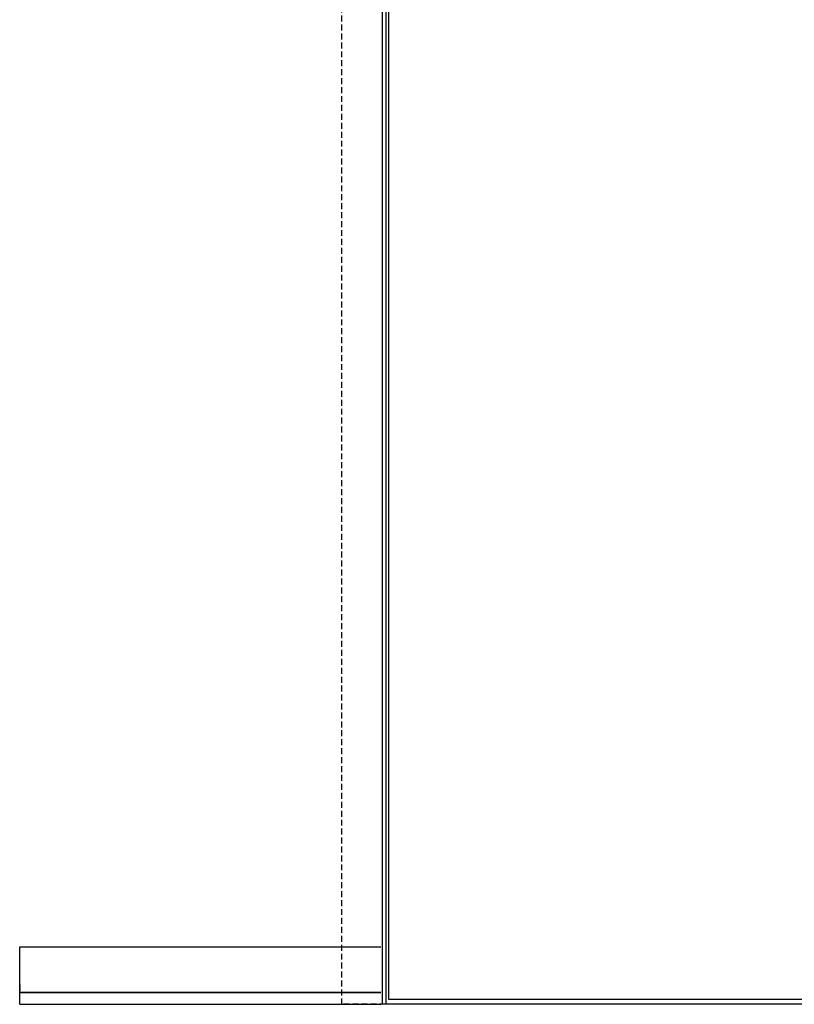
# Model space of a CAD drawing. Header units: millimetres. Extents: x -1562 to 173672, y 658 to 5957.
# Tile 35 of 44: x 13864 to 14691, y 1811 to 2861. Entities that reach past the tile are written whole.
import ezdxf

# ---------------------------------------------------------------- set-up
doc = ezdxf.new("R2010")
doc.units = ezdxf.units.MM
doc.linetypes.add('NASCOSTA', pattern=[9.525, 6.35, -3.175])
doc.layers.add('arancio', color=40, linetype='Continuous')
doc.layers.add('nero', color=7, linetype='Continuous')

msp = doc.modelspace()

# ---------------------------------------------------------------- linework, layer by layer
at = {"color": 7, "linetype": 'Continuous', "lineweight": 25}
for p, q in [((13864.4, 1811.2), (13864.4, 1872.4)), ((13864.4, 1872.4), (14249.5, 1872.4)), ((13864.4, 1832.2), (13864.4, 1832)), ((13864.4, 1832), (13864.4, 1832)), ((13864.4, 1831.9), (13864.4, 1831.9)), ((13864.4, 1831.8), (13864.4, 1831.8)), ((13864.4, 1831.8), (13864.4, 1831.8)), ((13864.4, 1831.7), (13864.4, 1831.7)), ((13864.4, 1831.6), (13864.4, 1831.6)), ((13864.4, 1831.5), (13864.4, 1831.5)), ((13864.4, 1831.5), (13864.4, 1831.5)), ((13864.4, 1831.4), (13864.4, 1831.4)), ((13864.4, 1831.3), (13864.4, 1831.2)), ((13864.4, 1831.3), (13864.4, 1831.3)), ((13864.4, 1831.2), (13864.4, 1831.2)), ((13864.4, 1831.1), (13864.4, 1831.1)), ((13864.4, 1831), (13864.4, 1830.9)), ((13864.4, 1831), (13864.4, 1831)), ((13864.4, 1830.9), (13864.4, 1830.9)), ((13864.4, 1830.8), (13864.4, 1830.8)), ((13864.4, 1830.7), (13864.4, 1830.7)), ((13864.4, 1830.7), (13864.4, 1830.7)), ((13864.4, 1830.6), (13864.4, 1830.6)), ((13864.4, 1830.5), (13864.4, 1830.5)), ((13864.4, 1830.5), (13864.4, 1830.4)), ((13864.4, 1830.4), (13864.4, 1830.4)), ((13864.4, 1830.3), (13864.4, 1830.3)), ((13864.4, 1830.2), (13864.4, 1830.2)), ((13864.4, 1830.2), (13864.4, 1830.1)), ((13864.4, 1830.1), (13864.4, 1830.1)), ((13864.4, 1830), (13864.4, 1830)), ((13864.4, 1829.9), (13864.4, 1829.9)), ((13864.4, 1829.9), (13864.4, 1829.9)), ((13864.4, 1829.8), (13864.4, 1829.8)), ((13864.4, 1829.7), (13864.4, 1829.7)), ((13864.4, 1829.6), (13864.4, 1829.6)), ((13864.4, 1829.6), (13864.4, 1829.6)), ((13864.4, 1829.5), (13864.4, 1829.5)), ((13864.4, 1829.4), (13864.4, 1829.3)), ((13864.4, 1829.4), (13864.4, 1829.4)), ((13864.4, 1829.3), (13864.4, 1829.3)), ((13864.4, 1829.2), (13864.4, 1829.2)), ((13864.4, 1829.1), (13864.4, 1829)), ((13864.4, 1829.1), (13864.4, 1829.1)), ((13864.4, 1829), (13864.4, 1829)), ((13864.4, 1828.9), (13864.4, 1828.9)), ((13864.4, 1828.8), (13864.4, 1828.8)), ((13864.4, 1828.8), (13864.4, 1828.8)), ((13864.4, 1828.7), (13864.4, 1828.7)), ((13864.4, 1828.6), (13864.4, 1828.6)), ((13864.4, 1828.6), (13864.4, 1828.5)), ((13864.4, 1828.5), (13864.4, 1828.5)), ((13864.4, 1828.4), (13864.4, 1828.4)), ((13864.4, 1828.3), (13864.4, 1828.3)), ((13864.4, 1828.3), (13864.4, 1828.2)), ((13864.4, 1828.2), (13864.4, 1828.2)), ((13864.4, 1828.1), (13864.4, 1828.1)), ((13864.4, 1828), (13864.4, 1828)), ((13864.4, 1828), (13864.4, 1827.9)), ((13864.4, 1827.9), (13864.4, 1827.9)), ((13864.4, 1827.8), (13864.4, 1827.8)), ((13864.4, 1827.7), (13864.4, 1827.7)), ((13864.4, 1827.7), (13864.4, 1827.7)), ((13864.4, 1827.6), (13864.4, 1827.3)), ((13864.4, 1826.9), (13864.4, 1827.3)), ((13864.4, 1826.9), (13864.4, 1826.5)), ((13864.4, 1826.5), (13864.4, 1825.9)), ((14249.5, 1823.9), (13864.4, 1823.9)), ((14249.5, 1823.3), (13864.4, 1823.3)), ((13864.4, 1811.2), (14249.8, 1811.2))]:
    msp.add_line(p, q, dxfattribs=at)
at = {"color": 7, "linetype": 'Continuous', "lineweight": 25, "flags": 128}
for points in [[(13864.4, 1832.2), (13864.4, 1832.2), (13864.4, 1832.2), (13864.4, 1832.2), (13864.4, 1832.3), (13864.4, 1832.3), (13864.4, 1832.3), (13864.4, 1832.3), (13864.4, 1832.3)], [(13864.4, 1832), (13864.4, 1832), (13864.4, 1832), (13864.4, 1832), (13864.4, 1832), (13864.4, 1832), (13864.4, 1832), (13864.4, 1832), (13864.4, 1832)], [(13864.4, 1832), (13864.4, 1832), (13864.4, 1832), (13864.4, 1832), (13864.4, 1831.9), (13864.4, 1831.9), (13864.4, 1831.9), (13864.4, 1831.9), (13864.4, 1831.9)], [(13864.4, 1831.8), (13864.4, 1831.8), (13864.4, 1831.9), (13864.4, 1831.9), (13864.4, 1831.9), (13864.4, 1831.9), (13864.4, 1831.9), (13864.4, 1831.9), (13864.4, 1831.9)], [(13864.4, 1831.7), (13864.4, 1831.7), (13864.4, 1831.7), (13864.4, 1831.7), (13864.4, 1831.7), (13864.4, 1831.7), (13864.4, 1831.7), (13864.4, 1831.7), (13864.4, 1831.8)], [(13864.4, 1831.8), (13864.4, 1831.8), (13864.4, 1831.8), (13864.4, 1831.8), (13864.4, 1831.8), (13864.4, 1831.8), (13864.4, 1831.8), (13864.4, 1831.8), (13864.4, 1831.8)], [(13864.4, 1831.7), (13864.4, 1831.7), (13864.4, 1831.7), (13864.4, 1831.7), (13864.4, 1831.7), (13864.4, 1831.6), (13864.4, 1831.6), (13864.4, 1831.6), (13864.4, 1831.6)], [(13864.4, 1831.5), (13864.4, 1831.6), (13864.4, 1831.6), (13864.4, 1831.6), (13864.4, 1831.6), (13864.4, 1831.6), (13864.4, 1831.6), (13864.4, 1831.6), (13864.4, 1831.6)], [(13864.4, 1831.4), (13864.4, 1831.4), (13864.4, 1831.4), (13864.4, 1831.4), (13864.4, 1831.4), (13864.4, 1831.4), (13864.4, 1831.4), (13864.4, 1831.5), (13864.4, 1831.5)], [(13864.4, 1831.5), (13864.4, 1831.5), (13864.4, 1831.5), (13864.4, 1831.5), (13864.4, 1831.5), (13864.4, 1831.5), (13864.4, 1831.5), (13864.4, 1831.5), (13864.4, 1831.5)], [(13864.4, 1831.4), (13864.4, 1831.4), (13864.4, 1831.4), (13864.4, 1831.4), (13864.4, 1831.4), (13864.4, 1831.4), (13864.4, 1831.3), (13864.4, 1831.3), (13864.4, 1831.3)], [(13864.4, 1831.3), (13864.4, 1831.3), (13864.4, 1831.3), (13864.4, 1831.3), (13864.4, 1831.3), (13864.4, 1831.3), (13864.4, 1831.3), (13864.4, 1831.3), (13864.4, 1831.3)], [(13864.4, 1831.1), (13864.4, 1831.1), (13864.4, 1831.1), (13864.4, 1831.1), (13864.4, 1831.1), (13864.4, 1831.1), (13864.4, 1831.2), (13864.4, 1831.2), (13864.4, 1831.2)], [(13864.4, 1831.2), (13864.4, 1831.2), (13864.4, 1831.2), (13864.4, 1831.2), (13864.4, 1831.2), (13864.4, 1831.2), (13864.4, 1831.2), (13864.4, 1831.2), (13864.4, 1831.2)], [(13864.4, 1831.1), (13864.4, 1831.1), (13864.4, 1831.1), (13864.4, 1831.1), (13864.4, 1831.1), (13864.4, 1831.1), (13864.4, 1831.1), (13864.4, 1831), (13864.4, 1831)], [(13864.4, 1831), (13864.4, 1831), (13864.4, 1831), (13864.4, 1831), (13864.4, 1831), (13864.4, 1831), (13864.4, 1831), (13864.4, 1831), (13864.4, 1831)], [(13864.4, 1830.8), (13864.4, 1830.8), (13864.4, 1830.8), (13864.4, 1830.8), (13864.4, 1830.8), (13864.4, 1830.9), (13864.4, 1830.9), (13864.4, 1830.9), (13864.4, 1830.9)], [(13864.4, 1830.9), (13864.4, 1830.9), (13864.4, 1830.9), (13864.4, 1830.9), (13864.4, 1830.9), (13864.4, 1830.9), (13864.4, 1830.9), (13864.4, 1830.9), (13864.4, 1830.9)], [(13864.4, 1830.8), (13864.4, 1830.8), (13864.4, 1830.8), (13864.4, 1830.8), (13864.4, 1830.8), (13864.4, 1830.8), (13864.4, 1830.8), (13864.4, 1830.8), (13864.4, 1830.7)], [(13864.4, 1830.7), (13864.4, 1830.7), (13864.4, 1830.7), (13864.4, 1830.7), (13864.4, 1830.7), (13864.4, 1830.7), (13864.4, 1830.7), (13864.4, 1830.7), (13864.4, 1830.7)], [(13864.4, 1830.7), (13864.4, 1830.6), (13864.4, 1830.6), (13864.4, 1830.6), (13864.4, 1830.6), (13864.4, 1830.6), (13864.4, 1830.6), (13864.4, 1830.6), (13864.4, 1830.6)], [(13864.4, 1830.5), (13864.4, 1830.5), (13864.4, 1830.5), (13864.4, 1830.5), (13864.4, 1830.6), (13864.4, 1830.6), (13864.4, 1830.6), (13864.4, 1830.6), (13864.4, 1830.6)], [(13864.4, 1830.5), (13864.4, 1830.5), (13864.4, 1830.5), (13864.4, 1830.5), (13864.4, 1830.5), (13864.4, 1830.5), (13864.4, 1830.5), (13864.4, 1830.5), (13864.4, 1830.5)], [(13864.4, 1830.4), (13864.4, 1830.4), (13864.4, 1830.4), (13864.4, 1830.4), (13864.4, 1830.4), (13864.4, 1830.4), (13864.4, 1830.4), (13864.4, 1830.4), (13864.4, 1830.4)], [(13864.4, 1830.4), (13864.4, 1830.4), (13864.4, 1830.3), (13864.4, 1830.3), (13864.4, 1830.3), (13864.4, 1830.3), (13864.4, 1830.3), (13864.4, 1830.3), (13864.4, 1830.3)], [(13864.4, 1830.2), (13864.4, 1830.2), (13864.4, 1830.2), (13864.4, 1830.3), (13864.4, 1830.3), (13864.4, 1830.3), (13864.4, 1830.3), (13864.4, 1830.3), (13864.4, 1830.3)], [(13864.4, 1830.2), (13864.4, 1830.2), (13864.4, 1830.2), (13864.4, 1830.2), (13864.4, 1830.2), (13864.4, 1830.2), (13864.4, 1830.2), (13864.4, 1830.2), (13864.4, 1830.2)], [(13864.4, 1830.1), (13864.4, 1830.1), (13864.4, 1830.1), (13864.4, 1830.1), (13864.4, 1830.1), (13864.4, 1830.1), (13864.4, 1830.1), (13864.4, 1830.1), (13864.4, 1830.1)], [(13864.4, 1830.1), (13864.4, 1830.1), (13864.4, 1830.1), (13864.4, 1830), (13864.4, 1830), (13864.4, 1830), (13864.4, 1830), (13864.4, 1830), (13864.4, 1830)], [(13864.4, 1829.9), (13864.4, 1829.9), (13864.4, 1830), (13864.4, 1830), (13864.4, 1830), (13864.4, 1830), (13864.4, 1830), (13864.4, 1830), (13864.4, 1830)], [(13864.4, 1829.8), (13864.4, 1829.8), (13864.4, 1829.8), (13864.4, 1829.8), (13864.4, 1829.8), (13864.4, 1829.8), (13864.4, 1829.8), (13864.4, 1829.8), (13864.4, 1829.9)], [(13864.4, 1829.9), (13864.4, 1829.9), (13864.4, 1829.9), (13864.4, 1829.9), (13864.4, 1829.9), (13864.4, 1829.9), (13864.4, 1829.9), (13864.4, 1829.9), (13864.4, 1829.9)], [(13864.4, 1829.8), (13864.4, 1829.8), (13864.4, 1829.8), (13864.4, 1829.8), (13864.4, 1829.7), (13864.4, 1829.7), (13864.4, 1829.7), (13864.4, 1829.7), (13864.4, 1829.7)], [(13864.4, 1829.6), (13864.4, 1829.7), (13864.4, 1829.7), (13864.4, 1829.7), (13864.4, 1829.7), (13864.4, 1829.7), (13864.4, 1829.7), (13864.4, 1829.7), (13864.4, 1829.7)], [(13864.4, 1829.5), (13864.4, 1829.5), (13864.4, 1829.5), (13864.4, 1829.5), (13864.4, 1829.5), (13864.4, 1829.5), (13864.4, 1829.5), (13864.4, 1829.6), (13864.4, 1829.6)], [(13864.4, 1829.6), (13864.4, 1829.6), (13864.4, 1829.6), (13864.4, 1829.6), (13864.4, 1829.6), (13864.4, 1829.6), (13864.4, 1829.6), (13864.4, 1829.6), (13864.4, 1829.6)], [(13864.4, 1829.5), (13864.4, 1829.5), (13864.4, 1829.5), (13864.4, 1829.5), (13864.4, 1829.5), (13864.4, 1829.4), (13864.4, 1829.4), (13864.4, 1829.4), (13864.4, 1829.4)], [(13864.4, 1829.4), (13864.4, 1829.4), (13864.4, 1829.4), (13864.4, 1829.4), (13864.4, 1829.4), (13864.4, 1829.4), (13864.4, 1829.4), (13864.4, 1829.4), (13864.4, 1829.4)], [(13864.4, 1829.2), (13864.4, 1829.2), (13864.4, 1829.2), (13864.4, 1829.2), (13864.4, 1829.2), (13864.4, 1829.2), (13864.4, 1829.3), (13864.4, 1829.3), (13864.4, 1829.3)], [(13864.4, 1829.3), (13864.4, 1829.3), (13864.4, 1829.3), (13864.4, 1829.3), (13864.4, 1829.3), (13864.4, 1829.3), (13864.4, 1829.3), (13864.4, 1829.3), (13864.4, 1829.3)], [(13864.4, 1829.2), (13864.4, 1829.2), (13864.4, 1829.2), (13864.4, 1829.2), (13864.4, 1829.2), (13864.4, 1829.2), (13864.4, 1829.1), (13864.4, 1829.1), (13864.4, 1829.1)], [(13864.4, 1829.1), (13864.4, 1829.1), (13864.4, 1829.1), (13864.4, 1829.1), (13864.4, 1829.1), (13864.4, 1829.1), (13864.4, 1829.1), (13864.4, 1829.1), (13864.4, 1829.1)], [(13864.4, 1828.9), (13864.4, 1828.9), (13864.4, 1828.9), (13864.4, 1828.9), (13864.4, 1828.9), (13864.4, 1829), (13864.4, 1829), (13864.4, 1829), (13864.4, 1829)], [(13864.4, 1829), (13864.4, 1829), (13864.4, 1829), (13864.4, 1829), (13864.4, 1829), (13864.4, 1829), (13864.4, 1829), (13864.4, 1829), (13864.4, 1829)], [(13864.4, 1828.9), (13864.4, 1828.9), (13864.4, 1828.9), (13864.4, 1828.9), (13864.4, 1828.9), (13864.4, 1828.9), (13864.4, 1828.9), (13864.4, 1828.8), (13864.4, 1828.8)], [(13864.4, 1828.8), (13864.4, 1828.8), (13864.4, 1828.8), (13864.4, 1828.8), (13864.4, 1828.8), (13864.4, 1828.8), (13864.4, 1828.8), (13864.4, 1828.8), (13864.4, 1828.8)], [(13864.4, 1828.8), (13864.4, 1828.7), (13864.4, 1828.7), (13864.4, 1828.7), (13864.4, 1828.7), (13864.4, 1828.7), (13864.4, 1828.7), (13864.4, 1828.7), (13864.4, 1828.7)], [(13864.4, 1828.6), (13864.4, 1828.6), (13864.4, 1828.6), (13864.4, 1828.6), (13864.4, 1828.7), (13864.4, 1828.7), (13864.4, 1828.7), (13864.4, 1828.7), (13864.4, 1828.7)], [(13864.4, 1828.6), (13864.4, 1828.6), (13864.4, 1828.6), (13864.4, 1828.6), (13864.4, 1828.6), (13864.4, 1828.6), (13864.4, 1828.6), (13864.4, 1828.6), (13864.4, 1828.6)], [(13864.4, 1828.5), (13864.4, 1828.5), (13864.4, 1828.5), (13864.4, 1828.5), (13864.4, 1828.5), (13864.4, 1828.5), (13864.4, 1828.5), (13864.4, 1828.5), (13864.4, 1828.5)], [(13864.4, 1828.5), (13864.4, 1828.5), (13864.4, 1828.4), (13864.4, 1828.4), (13864.4, 1828.4), (13864.4, 1828.4), (13864.4, 1828.4), (13864.4, 1828.4), (13864.4, 1828.4)], [(13864.4, 1828.3), (13864.4, 1828.3), (13864.4, 1828.3), (13864.4, 1828.4), (13864.4, 1828.4), (13864.4, 1828.4), (13864.4, 1828.4), (13864.4, 1828.4), (13864.4, 1828.4)], [(13864.4, 1828.3), (13864.4, 1828.3), (13864.4, 1828.3), (13864.4, 1828.3), (13864.4, 1828.3), (13864.4, 1828.3), (13864.4, 1828.3), (13864.4, 1828.3), (13864.4, 1828.3)], [(13864.4, 1828.2), (13864.4, 1828.2), (13864.4, 1828.2), (13864.4, 1828.2), (13864.4, 1828.2), (13864.4, 1828.2), (13864.4, 1828.2), (13864.4, 1828.2), (13864.4, 1828.2)], [(13864.4, 1828.2), (13864.4, 1828.2), (13864.4, 1828.2), (13864.4, 1828.1), (13864.4, 1828.1), (13864.4, 1828.1), (13864.4, 1828.1), (13864.4, 1828.1), (13864.4, 1828.1)], [(13864.4, 1828), (13864.4, 1828), (13864.4, 1828.1), (13864.4, 1828.1), (13864.4, 1828.1), (13864.4, 1828.1), (13864.4, 1828.1), (13864.4, 1828.1), (13864.4, 1828.1)], [(13864.4, 1828), (13864.4, 1828), (13864.4, 1828), (13864.4, 1828), (13864.4, 1828), (13864.4, 1828), (13864.4, 1828), (13864.4, 1828), (13864.4, 1828)], [(13864.4, 1827.9), (13864.4, 1827.9), (13864.4, 1827.9), (13864.4, 1827.9), (13864.4, 1827.9), (13864.4, 1827.9), (13864.4, 1827.9), (13864.4, 1827.9), (13864.4, 1827.9)], [(13864.4, 1827.9), (13864.4, 1827.9), (13864.4, 1827.9), (13864.4, 1827.9), (13864.4, 1827.8), (13864.4, 1827.8), (13864.4, 1827.8), (13864.4, 1827.8), (13864.4, 1827.8)], [(13864.4, 1827.7), (13864.4, 1827.8), (13864.4, 1827.8), (13864.4, 1827.8), (13864.4, 1827.8), (13864.4, 1827.8), (13864.4, 1827.8), (13864.4, 1827.8), (13864.4, 1827.8)], [(13864.4, 1827.6), (13864.4, 1827.6), (13864.4, 1827.6), (13864.4, 1827.6), (13864.4, 1827.6), (13864.4, 1827.6), (13864.4, 1827.7), (13864.4, 1827.7), (13864.4, 1827.7)], [(13864.4, 1827.7), (13864.4, 1827.7), (13864.4, 1827.7), (13864.4, 1827.7), (13864.4, 1827.7), (13864.4, 1827.7), (13864.4, 1827.7), (13864.4, 1827.7), (13864.4, 1827.7)], [(13864.4, 1826.9), (13864.4, 1826.9), (13864.4, 1826.9), (13864.4, 1826.9), (13864.4, 1826.9), (13864.4, 1826.9), (13864.4, 1826.9), (13864.4, 1826.9), (13864.4, 1826.9)]]:
    msp.add_lwpolyline(points, dxfattribs=at)
at = {"layer": 'arancio', "linetype": 'NASCOSTA'}
for p, q in [((14208, 1811.2), (14208, 3910.7)), ((15092.6, 1811.2), (14208, 1811.2))]:
    msp.add_line(p, q, dxfattribs=at)
at = {"layer": 'nero'}
for p, q in [((14251.3, 1811.2), (14251.3, 3906.7)), ((14255.3, 1811.2), (14255.3, 3906.7)), ((15049.3, 1811.2), (14251.3, 1811.2)), ((15045.3, 1811.2), (14255.3, 1811.2))]:
    msp.add_line(p, q, dxfattribs=at)
msp.add_lwpolyline([(14258.3, 3903.7), (15042.3, 3903.7), (15042.3, 1816.2), (14258.3, 1816.2)], close=True, dxfattribs=at)

doc.saveas('drawing.dxf')
